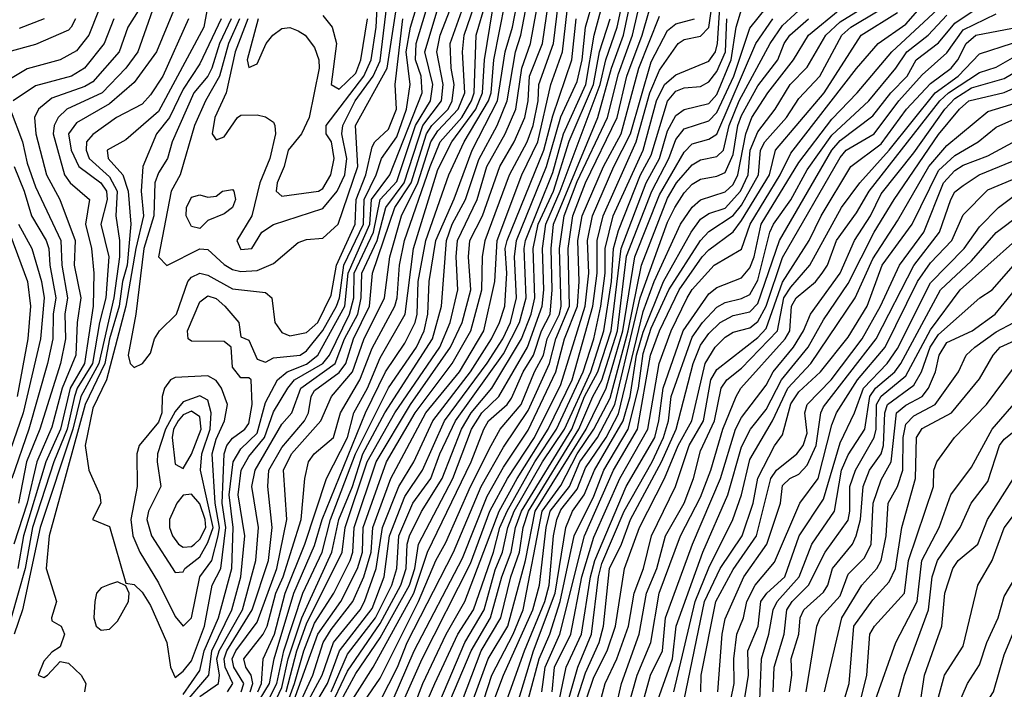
# Model space of a CAD drawing. Header units: metres. Extents: x -51132 to -49532, y -231222 to -229437.
# Tile 51 of 256: x -51089 to -51029, y -230729 to -230688. Entities that reach past the tile are written whole.
import ezdxf

# ---------------------------------------------------------------- set-up
doc = ezdxf.new("R2010")
doc.units = ezdxf.units.M
for name, color, linetype in [('CONTOUR_HALF', 8, 'Continuous'), ('CONTOUR_INDEX', 1, 'Continuous'), ('CONTOUR_INTER', 3, 'Continuous')]:
    doc.layers.add(name, color=color, linetype=linetype)

msp = doc.modelspace()

# ---------------------------------------------------------------- linework, layer by layer
at = {"layer": 'CONTOUR_HALF'}
for points, elevation in [([(-51074.509, -230728.759), (-51074.345, -230728.259), (-51074.438, -230727.759), (-51074.766, -230727.259), (-51074.884, -230726.759), (-51073.707, -230725.259), (-51073.47, -230724.759), (-51072.935, -230722.759), (-51072.497, -230721.759), (-51071.391, -230718.259), (-51071.186, -230715.759), (-51070.962, -230714.759), (-51070.617, -230714.259), (-51069.433, -230713.259), (-51069.001, -230711.759), (-51067.823, -230709.759), (-51067.08, -230707.816), (-51065.702, -230705.259), (-51065.562, -230704.759), (-51065.411, -230702.759), (-51065.097, -230701.259), (-51063.552, -230696.759), (-51062.928, -230695.259), (-51061.621, -230693.759), (-51061.016, -230692.759), (-51060.856, -230692.259), (-51060.75, -230688.759), (-51058.984, -230682.759)], 28.5), ([(-51071.08, -230730.407), (-51069.794, -230728.259), (-51069.072, -230726.259), (-51067.08, -230723.684), (-51066.34, -230721.759), (-51066.021, -230719.259), (-51065.08, -230716.853), (-51064.008, -230715.259), (-51062.669, -230712.259), (-51060.08, -230708.733), (-51059.122, -230707.259), (-51058.653, -230706.259), (-51058.277, -230704.759), (-51058.402, -230702.259), (-51058.28, -230701.259), (-51056.457, -230696.759), (-51055.58, -230693.732), (-51054.58, -230691.58), (-51054.283, -230690.259), (-51054.076, -230688.259), (-51053.068, -230684.759)], 33.5), ([(-51075.89, -230728.759), (-51075.558, -230728.259), (-51076.035, -230727.259), (-51076.094, -230726.759), (-51075.919, -230726.259), (-51074.38, -230723.759), (-51073.392, -230720.759), (-51073.157, -230718.759), (-51073.422, -230716.259), (-51073.369, -230715.259), (-51072.58, -230713.872), (-51071.197, -230712.259), (-51070.948, -230711.759), (-51070.793, -230710.759), (-51070.58, -230710.405), (-51069.08, -230709.311), (-51068.685, -230708.759), (-51068.208, -230707.259), (-51067.242, -230705.259), (-51067.061, -230703.259), (-51065.7, -230699.259), (-51064.706, -230697.759), (-51063.76, -230694.759), (-51063.442, -230694.259), (-51062.454, -230693.259), (-51062.206, -230692.759), (-51062.087, -230691.759), (-51062.267, -230690.759), (-51062.324, -230689.259), (-51060.911, -230685.259)], 27.5), ([(-51079.95, -230685.759), (-51081.352, -230689.759), (-51082.078, -230690.759), (-51083.519, -230692.259), (-51085.666, -230693.259), (-51086.193, -230693.759), (-51086.452, -230694.259), (-51086.502, -230694.759), (-51085.819, -230697.259), (-51085.47, -230697.759), (-51084.301, -230698.759), (-51084.529, -230700.259), (-51084.17, -230701.759), (-51084.032, -230703.259), (-51084.074, -230705.259), (-51084.601, -230708.759), (-51085.466, -230710.259), (-51086.06, -230712.759), (-51086.943, -230714.759), (-51088.319, -230719.259), (-51088.652, -230721.259)], 27.5), ([(-51076.282, -230687.759), (-51077.58, -230690.504), (-51078.58, -230692.046), (-51079.429, -230693.759), (-51080.206, -230694.759), (-51081.037, -230696.759), (-51081.154, -230698.259), (-51081.001, -230699.759), (-51081.478, -230701.759), (-51082.07, -230705.259), (-51083.257, -230709.759), (-51084.08, -230711.486), (-51084.55, -230713.759), (-51084.324, -230715.259), (-51083.672, -230716.759), (-51083.604, -230717.259), (-51084.103, -230718.259), (-51083.08, -230718.689), (-51082.08, -230722.136), (-51081.58, -230722.224), (-51081.08, -230722.69), (-51080.58, -230723.501), (-51079.577, -230725.759), (-51079.361, -230727.259), (-51079.08, -230727.9), (-51078.58, -230727.512), (-51078.08, -230726.876), (-51077.278, -230724.759), (-51076.829, -230722.259), (-51076.284, -230721.259), (-51075.992, -230718.759), (-51076.218, -230717.259), (-51076.096, -230714.259), (-51075.93, -230713.759), (-51075.58, -230713.299), (-51074.821, -230712.759), (-51074.58, -230712.411), (-51074.387, -230711.259), (-51074.442, -230709.759), (-51074.58, -230709.632), (-51075.08, -230709.625), (-51075.58, -230708.991), (-51075.659, -230707.759), (-51076.08, -230707.417), (-51078.08, -230707.388), (-51078.274, -230707.259), (-51078.326, -230706.759), (-51077.58, -230705.001), (-51077.08, -230704.626), (-51076.58, -230704.791), (-51076.039, -230705.259), (-51075.206, -230706.259), (-51075.08, -230707.124), (-51074.58, -230707.338), (-51074.08, -230708.489), (-51073.58, -230708.684), (-51073.08, -230708.416), (-51071.463, -230708.259), (-51071.08, -230707.991), (-51070.08, -230706.748), (-51069.241, -230705.259), (-51069.058, -230704.759), (-51068.803, -230702.759), (-51067.61, -230700.259), (-51067.563, -230698.759), (-51066.829, -230697.259), (-51066.503, -230696.259), (-51065.58, -230694.936), (-51064.991, -230693.259), (-51064.76, -230691.759), (-51065, -230689.759), (-51064.743, -230688.259), (-51063.991, -230685.759)], 25.5), ([(-51068.916, -230730.259), (-51067.012, -230727.259), (-51064.535, -230722.759), (-51063.703, -230720.259), (-51061.036, -230714.759), (-51060.276, -230712.759), (-51059.99, -230712.259), (-51058.844, -230711.259), (-51058.58, -230710.879), (-51057.869, -230709.259), (-51057.251, -230708.259), (-51056.762, -230706.759), (-51056.235, -230705.759), (-51056.107, -230704.259), (-51056.177, -230701.759), (-51056.026, -230700.259), (-51053.34, -230693.759), (-51052.497, -230690.759), (-51051.766, -230688.759), (-51051.13, -230685.759)], 35.5), ([(-51066.58, -230729.324), (-51065.54, -230727.259), (-51064.944, -230725.759), (-51062.116, -230720.259), (-51060.443, -230716.259), (-51059.08, -230713.863), (-51057.58, -230711.614), (-51056.276, -230708.759), (-51055.893, -230707.259), (-51055.047, -230705.259), (-51055.139, -230701.759), (-51054.855, -230699.759), (-51054.086, -230697.759), (-51052.147, -230693.759), (-51051.568, -230691.259), (-51050.639, -230688.759), (-51049.777, -230685.759)], 36.5), ([(-51075.149, -230687.759), (-51075.819, -230689.259), (-51076.379, -230691.259), (-51077.236, -230692.759), (-51077.891, -230694.259), (-51078.77, -230697.259), (-51079.317, -230698.259), (-51080.09, -230702.259), (-51079.58, -230702.778), (-51077.58, -230701.777), (-51077.08, -230701.816), (-51076.08, -230702.729), (-51075.58, -230703.025), (-51075.08, -230703.153), (-51074.08, -230703.099), (-51073.08, -230702.67), (-51071.58, -230701.387), (-51071.08, -230701.21), (-51070.08, -230701.125), (-51069.152, -230700.259), (-51067.939, -230696.759), (-51068.099, -230694.259), (-51066.166, -230690.759), (-51065.463, -230686.259)], 24.5), ([(-51075.148, -230731.259), (-51073.331, -230728.259), (-51073.035, -230726.759), (-51071.837, -230722.759), (-51070.58, -230719.843), (-51070.122, -230718.259), (-51067.485, -230711.759), (-51066.263, -230709.259), (-51065.08, -230707.529), (-51064.45, -230706.259), (-51064.332, -230705.759), (-51064.278, -230703.759), (-51063.807, -230701.259), (-51062.398, -230697.259), (-51061.473, -230695.259), (-51059.981, -230692.759), (-51059.834, -230692.259), (-51059.657, -230690.259), (-51058.969, -230686.759)], 29.5), ([(-51074.019, -230687.759), (-51074.679, -230690.259), (-51074.58, -230690.721), (-51074.08, -230690.491), (-51073.532, -230689.259), (-51073.131, -230688.759), (-51072.58, -230688.346), (-51072.08, -230688.289), (-51071.58, -230688.482), (-51071.15, -230688.759), (-51070.58, -230689.5), (-51070.324, -230690.259), (-51070.311, -230690.759), (-51070.922, -230693.759), (-51071.38, -230694.759), (-51072.197, -230695.759), (-51072.438, -230696.759), (-51072.869, -230697.759), (-51072.928, -230698.259), (-51072.58, -230698.561), (-51070.335, -230698.259), (-51070.08, -230698.094), (-51069.597, -230697.259), (-51069.381, -230696.259), (-51069.558, -230695.259), (-51069.887, -230694.759), (-51069.878, -230694.259), (-51067.574, -230691.259), (-51067.132, -230690.259), (-51066.828, -230688.259), (-51066.737, -230686.259)], 23.5), ([(-51072.537, -230730.259), (-51071.803, -230728.259), (-51071.244, -230726.259), (-51070.58, -230724.571), (-51069.412, -230722.759), (-51068.414, -230720.759), (-51068.261, -230720.259), (-51068.181, -230718.759), (-51066.839, -230714.759), (-51064.748, -230711.259), (-51062.307, -230707.759), (-51061.595, -230706.259), (-51061.061, -230704.259), (-51061.211, -230702.259), (-51061.118, -230701.259), (-51060.349, -230699.759), (-51059.29, -230696.759), (-51058.432, -230695.259), (-51057.781, -230693.759), (-51057.572, -230692.759), (-51057.487, -230691.259), (-51056.699, -230689.259), (-51056.328, -230686.759)], 31.5), ([(-51064.141, -230730.259), (-51063.264, -230728.259), (-51061.86, -230725.259), (-51060.911, -230723.759), (-51059.689, -230720.259), (-51059.294, -230718.759), (-51058.86, -230717.759), (-51057.16, -230714.759), (-51055.842, -230712.759), (-51054.219, -230709.259), (-51053.577, -230707.259), (-51053.152, -230705.259), (-51052.892, -230703.259), (-51052.875, -230701.759), (-51052.391, -230699.759), (-51050.58, -230695.759), (-51049.763, -230692.759), (-51049.272, -230691.759), (-51048.58, -230691.173), (-51046.58, -230690.341), (-51046.169, -230689.759), (-51046.038, -230689.259), (-51045.88, -230686.759)], 38.5), ([(-51056.198, -230731.759), (-51055.25, -230727.259), (-51054.326, -230725.259), (-51053.783, -230721.759), (-51053.518, -230720.759), (-51051.611, -230716.259), (-51049.866, -230713.259), (-51049.609, -230712.259), (-51049.357, -230710.259), (-51048.131, -230706.759), (-51046.58, -230704.522), (-51046.08, -230704.134), (-51044.58, -230703.531), (-51044.08, -230702.93), (-51043.816, -230702.259), (-51043.386, -230700.259), (-51041.08, -230696.516), (-51039.08, -230693.862), (-51037.537, -230692.259), (-51035.433, -230689.759), (-51032.08, -230686.65)], 44.5), ([(-51054.608, -230729.259), (-51054.08, -230727.611), (-51053.26, -230725.759), (-51052.99, -230724.759), (-51052.617, -230721.259), (-51051.889, -230719.759), (-51051.346, -230718.259), (-51049.451, -230714.759), (-51048.562, -230712.759), (-51047.516, -230708.759), (-51047.08, -230707.646), (-51046.58, -230706.92), (-51045.886, -230706.259), (-51045.08, -230705.842), (-51044.08, -230705.619), (-51043.58, -230705.105), (-51042.272, -230701.259), (-51039.077, -230695.759), (-51038.58, -230695.166), (-51036.58, -230693.668), (-51035.476, -230692.259), (-51034.501, -230691.259), (-51033.936, -230690.259), (-51032.58, -230689.223), (-51031.58, -230688.01), (-51029.08, -230686.322)], 45.5), ([(-51078.58, -230729.575), (-51077.017, -230727.759), (-51076.84, -230726.259), (-51075.613, -230723.759), (-51075.066, -230721.759), (-51074.834, -230719.259), (-51075.23, -230716.759), (-51075.05, -230715.259), (-51074.58, -230714.418), (-51073.623, -230713.259), (-51073.08, -230711.694), (-51072.208, -230710.259), (-51071.807, -230709.759), (-51070.08, -230708.759), (-51069.68, -230708.259), (-51068.459, -230705.759), (-51068.199, -230704.759), (-51068.165, -230703.259), (-51066.986, -230700.759), (-51066.591, -230698.759), (-51065.58, -230697.672), (-51064.442, -230694.259), (-51063.53, -230692.759), (-51063.372, -230691.759), (-51063.861, -230689.759), (-51063.118, -230687.259)], 26.5), ([(-51073.4, -230730.259), (-51072.58, -230728.503), (-51072.201, -230726.759), (-51071.364, -230724.259), (-51069.522, -230720.259), (-51069.098, -230718.259), (-51068.281, -230716.259), (-51067.641, -230714.259), (-51066.303, -230711.759), (-51063.394, -230707.259), (-51062.863, -230705.259), (-51062.552, -230701.259), (-51062.199, -230700.259), (-51061.387, -230698.759), (-51060.58, -230696.336), (-51059.468, -230694.259), (-51058.848, -230692.759), (-51058.351, -230689.759), (-51058.013, -230688.759), (-51057.728, -230687.259)], 30.5), ([(-51071.855, -230730.259), (-51070.691, -230727.759), (-51070.05, -230725.759), (-51069.58, -230724.959), (-51068.254, -230723.259), (-51067.574, -230721.759), (-51067.144, -230720.259), (-51067.032, -230718.759), (-51065.933, -230715.759), (-51063.802, -230711.759), (-51061.757, -230709.259), (-51060.278, -230706.759), (-51059.608, -230703.759), (-51059.465, -230701.259), (-51057.957, -230697.259), (-51056.989, -230695.259), (-51056.187, -230691.759), (-51055.493, -230689.759), (-51055.201, -230687.259)], 32.5), ([(-51063.581, -230732.259), (-51061.037, -230726.259), (-51059.861, -230724.259), (-51059.169, -230721.759), (-51058.601, -230720.259), (-51058.339, -230718.759), (-51057.988, -230717.759), (-51054.908, -230712.759), (-51054.139, -230710.759), (-51053.332, -230709.259), (-51052.519, -230706.759), (-51051.909, -230701.759), (-51050.393, -230697.759), (-51049.574, -230696.259), (-51049.08, -230694.578), (-51048.58, -230693.651), (-51048.08, -230693.276), (-51046.58, -230692.922), (-51046.08, -230692.364), (-51045.211, -230690.259), (-51044.907, -230688.259), (-51044.58, -230687.192)], 39.5), ([(-51058.616, -230730.759), (-51057.245, -230726.259), (-51055.92, -230722.759), (-51055.276, -230718.759), (-51054.866, -230717.759), (-51054.159, -230716.759), (-51053.542, -230715.259), (-51051.795, -230712.259), (-51051.372, -230710.759), (-51050.975, -230708.259), (-51050.58, -230706.849), (-51049.331, -230703.759), (-51047.649, -230700.759), (-51047.08, -230699.961), (-51046.58, -230699.613), (-51045.58, -230699.292), (-51044.647, -230698.259), (-51044.172, -230697.259), (-51044.06, -230695.759), (-51043.58, -230694.646), (-51042.531, -230693.259), (-51041.622, -230691.759), (-51040.58, -230690.697), (-51039.455, -230688.759), (-51038.58, -230687.937), (-51037.08, -230687.033)], 42.5), ([(-51056.734, -230728.759), (-51056.531, -230727.259), (-51055.644, -230725.259), (-51054.138, -230719.259), (-51052.378, -230715.259), (-51050.916, -230712.759), (-51050.115, -230708.259), (-51049.579, -230706.759), (-51048.37, -230704.259), (-51046.98, -230702.259), (-51046.58, -230701.831), (-51045.08, -230700.742), (-51044.58, -230700.044), (-51042.886, -230697.259), (-51042.502, -230695.759), (-51039.538, -230692.259), (-51037.287, -230688.759), (-51035.08, -230687.374)], 43.5), ([(-51085.148, -230687.759), (-51085.402, -230688.259), (-51085.58, -230688.436), (-51087.58, -230689.326), (-51091.005, -230690.259)], 29.5), ([(-51082.81, -230687.759), (-51083.405, -230689.259), (-51084.592, -230690.759), (-51085.383, -230691.259), (-51087.58, -230691.833), (-51088.932, -230692.759)], 28.5), ([(-51078.269, -230687.759), (-51079.827, -230691.259), (-51080.58, -230692.388), (-51081.08, -230692.953), (-51082.657, -230693.759), (-51084.08, -230694.796), (-51084.472, -230695.259), (-51084.497, -230695.759), (-51084.31, -230696.259), (-51083.08, -230697.377), (-51082.602, -230698.259), (-51082.69, -230699.759), (-51082.461, -230701.259), (-51082.466, -230702.259), (-51082.8, -230704.759), (-51083.728, -230708.759), (-51084.813, -230710.759), (-51085.299, -230712.759), (-51087.305, -230718.759), (-51088.362, -230723.759), (-51088.883, -230725.259)], 26.5), ([(-51070.131, -230730.759), (-51068.58, -230727.507), (-51066.58, -230724.597), (-51065.321, -230722.259), (-51065, -230721.259), (-51064.937, -230719.759), (-51064.793, -230719.259), (-51064.08, -230717.77), (-51062.819, -230715.759), (-51061.644, -230712.759), (-51061.051, -230711.759), (-51059.788, -230710.259), (-51057.971, -230707.259), (-51057.393, -230705.759), (-51057.178, -230704.759), (-51057.26, -230701.759), (-51056.956, -230700.259), (-51056.037, -230698.259), (-51055.08, -230695.21), (-51053.6, -230691.759), (-51053.222, -230689.759), (-51052.586, -230687.759)], 34.5), ([(-51065.08, -230729.13), (-51064.025, -230726.759), (-51061.08, -230720.94), (-51059.899, -230717.759), (-51058.841, -230715.759), (-51057.197, -230713.259), (-51055.58, -230710.043), (-51054.103, -230705.259), (-51053.885, -230703.259), (-51053.956, -230701.259), (-51053.656, -230699.759), (-51052.359, -230696.759), (-51051.341, -230694.759), (-51050.08, -230690.371), (-51049.08, -230688.46), (-51048.58, -230688.053), (-51047.452, -230687.759)], 37.5), ([(-51060.931, -230729.259), (-51060.017, -230726.759), (-51058.821, -230724.759), (-51057.728, -230720.759), (-51057.146, -230717.759), (-51054.049, -230712.759), (-51052.819, -230710.259), (-51051.804, -230706.759), (-51051.076, -230702.259), (-51049.58, -230698.483), (-51048.08, -230695.88), (-51047.58, -230695.378), (-51046.58, -230695.086), (-51046.08, -230694.775), (-51043.709, -230689.259), (-51042.668, -230687.759)], 40.5), ([(-51060.392, -230731.259), (-51059.077, -230727.759), (-51057.288, -230723.759), (-51056.886, -230722.259), (-51056.482, -230718.759), (-51056.236, -230717.759), (-51055.049, -230716.259), (-51054.421, -230714.759), (-51053.361, -230713.259), (-51052.304, -230711.259), (-51050.744, -230704.759), (-51049.08, -230700.141), (-51048.651, -230699.259), (-51048.08, -230698.361), (-51047.58, -230697.828), (-51047.08, -230697.527), (-51046.08, -230697.341), (-51045.58, -230697.118), (-51045.08, -230696.024), (-51044.802, -230694.259), (-51044.58, -230693.641), (-51043.58, -230691.844), (-51042.361, -230690.259), (-51041.976, -230689.259), (-51041.645, -230688.759), (-51040.495, -230687.759)], 41.5), ([(-51054.077, -230732.759), (-51052.893, -230728.259), (-51052.165, -230726.759), (-51051.463, -230724.759), (-51051.113, -230722.759), (-51050.546, -230721.259), (-51050.059, -230719.259), (-51048.605, -230716.259), (-51047.764, -230713.759), (-51046.903, -230712.259), (-51046.448, -230709.759), (-51046.08, -230709.116), (-51043.58, -230707.168), (-51043.08, -230706.635), (-51042.08, -230703.796), (-51040.47, -230701.259), (-51039.728, -230699.759), (-51037.927, -230696.759), (-51036.08, -230695.379), (-51034.523, -230693.259), (-51033.08, -230691.696), (-51031.819, -230690.759), (-51031.412, -230690.259), (-51030.893, -230689.259), (-51030.308, -230688.759), (-51028.08, -230688.333)], 46.5), ([(-51051.926, -230731.259), (-51050.939, -230727.759), (-51050.108, -230725.759), (-51049.604, -230722.759), (-51048.298, -230719.259), (-51047.08, -230716.905), (-51046.452, -230715.259), (-51045.716, -230712.759), (-51044.899, -230710.759), (-51044.615, -230710.259), (-51041.921, -230707.259), (-51041.634, -230706.759), (-51041.526, -230705.259), (-51041.256, -230704.759), (-51040.08, -230703.773), (-51039.661, -230703.259), (-51039.334, -230702.759), (-51038.801, -230701.259), (-51037.58, -230699.57), (-51036.808, -230698.259), (-51032.501, -230692.759), (-51031.968, -230692.259), (-51030.08, -230691.016), (-51029.08, -230690.705), (-51028.08, -230690.142)], 47.5), ([(-51050.914, -230732.759), (-51048.787, -230726.759), (-51048.559, -230724.759), (-51046.928, -230720.259), (-51045.423, -230716.759), (-51044.58, -230713.826), (-51044.031, -230712.759), (-51043.08, -230711.563), (-51042.139, -230709.759), (-51040.512, -230707.759), (-51039.58, -230706.101), (-51038.08, -230703.876), (-51036.493, -230700.759), (-51035.293, -230698.759), (-51032.58, -230694.802), (-51031.304, -230693.259), (-51030.741, -230692.759), (-51028.58, -230692.248), (-51027.08, -230691.584)], 48.5), ([(-51089.126, -230693.259), (-51088.363, -230695.259), (-51088.08, -230696.546), (-51087.58, -230697.997), (-51086.031, -230701.259), (-51085.978, -230702.759), (-51085.628, -230704.759), (-51085.787, -230705.759), (-51085.762, -230707.259), (-51086.062, -230708.759), (-51087.314, -230712.759), (-51088.13, -230714.759), (-51088.614, -230717.259)], 28.5), ([(-51048.067, -230729.259), (-51046.827, -230723.259), (-51045.876, -230721.259), (-51044.55, -230719.259), (-51043.871, -230717.259), (-51043.58, -230715.755), (-51042.58, -230713.772), (-51042.08, -230713.113), (-51041.58, -230711.206), (-51041.08, -230710.483), (-51039.765, -230709.259), (-51038.08, -230707.149), (-51036.933, -230705.259), (-51036.023, -230702.759), (-51034.18, -230700.259), (-51032.58, -230696.993), (-51031.58, -230696.08), (-51030.171, -230695.259), (-51029.08, -230694.359), (-51027.746, -230693.759)], 49.5), ([(-51046.022, -230728.759), (-51045.762, -230725.259), (-51045.58, -230724.323), (-51044.445, -230721.759), (-51043.036, -230719.759), (-51042.211, -230717.259), (-51042.08, -230716.188), (-51041.646, -230715.759), (-51041.08, -230715.5), (-51040.58, -230714.947), (-51040.042, -230713.759), (-51039.753, -230711.759), (-51039.58, -230711.408), (-51036.378, -230707.259), (-51034.08, -230702.795), (-51032.528, -230700.759), (-51031.839, -230698.759), (-51031.58, -230698.307), (-51031.08, -230697.909), (-51030.1, -230697.259), (-51028.08, -230696.434)], 50.5), ([(-51044.486, -230729.759), (-51044.16, -230727.759), (-51044.191, -230726.259), (-51043.562, -230724.759), (-51043.399, -230723.259), (-51043.037, -230722.759), (-51041.951, -230721.759), (-51041.064, -230719.259), (-51039.58, -230717.032), (-51038.58, -230713.593), (-51037.698, -230711.759), (-51037.154, -230710.259), (-51035.718, -230708.759), (-51035.08, -230707.834), (-51033.08, -230703.85), (-51031.029, -230701.759), (-51030.08, -230700.43), (-51028.926, -230699.259), (-51026.274, -230697.259)], 51.5), ([(-51076.188, -230698.259), (-51075.58, -230698.158), (-51075.5, -230698.259), (-51075.404, -230698.759), (-51075.589, -230699.259), (-51076.08, -230699.645), (-51077.08, -230700.041), (-51077.58, -230700.541), (-51078.08, -230700.413), (-51078.413, -230699.759), (-51078.374, -230699.259), (-51078.08, -230698.625), (-51077.58, -230698.488), (-51077.08, -230698.618), (-51076.58, -230698.568), (-51076.188, -230698.259)], 24.5), ([(-51088.607, -230700.259), (-51087.801, -230701.759), (-51087.215, -230703.759), (-51087.052, -230704.759), (-51087.269, -230707.259), (-51088.331, -230711.759), (-51089.702, -230715.759)], 29.5), ([(-51042.657, -230728.759), (-51042.6, -230727.259), (-51041.988, -230725.259), (-51041.821, -230723.759), (-51041.505, -230723.259), (-51040.505, -230722.259), (-51039.486, -230720.259), (-51038.08, -230718.302), (-51037.974, -230717.759), (-51037.985, -230716.259), (-51037.648, -230715.259), (-51036.492, -230713.259), (-51036.375, -230712.759), (-51036.349, -230711.259), (-51036.08, -230710.756), (-51034.58, -230709.513), (-51033.08, -230706.697), (-51031.257, -230704.259), (-51027.895, -230701.259)], 52.5), ([(-51040.634, -230728.759), (-51040.002, -230724.759), (-51039.781, -230724.259), (-51038.58, -230722.917), (-51038.08, -230721.595), (-51037.08, -230720.593), (-51036.677, -230719.759), (-51036.559, -230717.259), (-51036.08, -230715.853), (-51035.475, -230714.759), (-51035.147, -230711.759), (-51034.58, -230711.293), (-51033.58, -230710.77), (-51033.188, -230710.259), (-51032.771, -230709.259), (-51032.538, -230708.259), (-51032.08, -230707.485), (-51030.534, -230706.759), (-51029.124, -230705.759), (-51027.58, -230703.867)], 53.5), ([(-51038.779, -230730.759), (-51038.024, -230728.259), (-51037.739, -230724.759), (-51036.58, -230723.156), (-51035.58, -230722.067), (-51035.212, -230721.259), (-51034.817, -230718.759), (-51033.987, -230715.759), (-51033.926, -230713.259), (-51033.58, -230712.723), (-51031.786, -230711.759), (-51030.08, -230709.693), (-51029.256, -230708.259), (-51028.824, -230707.759), (-51027.08, -230706.979)], 54.5), ([(-51077.58, -230710.736), (-51078.58, -230711.094), (-51079.08, -230711.689), (-51079.671, -230712.759), (-51080.144, -230714.259), (-51080.18, -230714.759), (-51079.954, -230716.259), (-51080.69, -230717.759), (-51080.802, -230718.259), (-51080.524, -230719.259), (-51079.08, -230721.503), (-51078.58, -230721.461), (-51078.483, -230721.259), (-51077.58, -230720.534), (-51077.08, -230719.668), (-51076.754, -230718.759), (-51077.538, -230715.259), (-51077.443, -230714.259), (-51076.939, -230712.759), (-51076.876, -230711.759), (-51077.08, -230710.984), (-51077.58, -230710.736)], 24.5), ([(-51036.426, -230729.259), (-51035.179, -230725.759), (-51033.879, -230723.259), (-51033.597, -230720.759), (-51032.55, -230718.759), (-51031.822, -230716.759), (-51030.58, -230715.066), (-51029.318, -230712.759), (-51027.592, -230710.759)], 55.5), ([(-51033.971, -230731.259), (-51033.444, -230727.759), (-51032.384, -230724.759), (-51032.199, -230722.759), (-51031.7, -230721.259), (-51031.388, -230720.759), (-51030.193, -230719.759), (-51029.596, -230718.259), (-51028.007, -230715.759)], 56.5), ([(-51083.08, -230722.233), (-51083.58, -230722.433), (-51083.865, -230722.759), (-51083.965, -230723.259), (-51084.033, -230724.259), (-51083.881, -230724.759), (-51083.58, -230725.006), (-51083.08, -230724.949), (-51082.58, -230724.465), (-51081.913, -230723.259), (-51081.877, -230722.759), (-51082.08, -230722.308), (-51082.58, -230722.063), (-51083.08, -230722.233)], 25.5), ([(-51030.521, -230759.759), (-51030.006, -230758.759), (-51029.717, -230756.759), (-51028.929, -230754.259), (-51028.903, -230751.259), (-51029.425, -230749.259), (-51029.773, -230745.759), (-51030.325, -230743.759), (-51031.218, -230741.259), (-51031.267, -230739.259), (-51031.607, -230737.759), (-51031.642, -230736.759), (-51032.03, -230735.259), (-51031.778, -230733.259), (-51031.888, -230731.759), (-51031.472, -230729.759), (-51030.82, -230728.259), (-51030.08, -230727.115), (-51029.64, -230725.759), (-51028.945, -230724.259), (-51028.58, -230722.965), (-51027.866, -230721.759)], 57.5)]:
    msp.add_lwpolyline(points, dxfattribs=dict(at, elevation=elevation))
at = {"layer": 'CONTOUR_INDEX'}
for points, elevation in [([(-51069.08, -230729.513), (-51068.08, -230727.655), (-51066.58, -230725.466), (-51064.807, -230722.259), (-51064.485, -230721.259), (-51064.261, -230719.759), (-51062.17, -230715.759), (-51061.016, -230712.759), (-51060.403, -230711.759), (-51059.356, -230710.759), (-51057.618, -230707.759), (-51056.719, -230705.259), (-51056.624, -230704.259), (-51056.706, -230701.759), (-51056.505, -230700.259), (-51055.627, -230698.259), (-51053.182, -230691.759), (-51052.849, -230690.259), (-51052.163, -230688.259), (-51051.401, -230684.759)], 35), ([(-51061.58, -230729.271), (-51060.44, -230726.259), (-51059.234, -230724.259), (-51058.629, -230721.759), (-51058.111, -230720.259), (-51057.875, -230718.759), (-51057.559, -230717.759), (-51054.479, -230712.759), (-51053.643, -230710.759), (-51053.08, -230709.783), (-51052.134, -230706.759), (-51051.58, -230702.214), (-51050.048, -230698.259), (-51048.999, -230696.259), (-51048.58, -230695.103), (-51048.08, -230694.46), (-51046.58, -230693.975), (-51046.08, -230693.46), (-51045.049, -230691.259), (-51044.08, -230688.324), (-51041.608, -230685.259)], 40), ([(-51074.131, -230730.759), (-51072.891, -230728.259), (-51072.449, -230726.259), (-51071.299, -230722.759), (-51070.131, -230720.259), (-51069.61, -230718.259), (-51068.082, -230714.259), (-51066.08, -230710.234), (-51064.382, -230707.759), (-51063.912, -230706.759), (-51063.676, -230705.759), (-51063.607, -230703.759), (-51063.193, -230701.259), (-51062.08, -230698.721), (-51060.978, -230695.759), (-51059.441, -230692.759), (-51058.974, -230689.759), (-51058.528, -230688.259), (-51058.147, -230686.259)], 30), ([(-51087.051, -230687.759), (-51088.58, -230688.337)], 30), ([(-51075.661, -230687.759), (-51076.383, -230689.259), (-51076.843, -230690.759), (-51077.091, -230691.259), (-51077.928, -230692.259), (-51079.262, -230695.259), (-51079.548, -230696.259), (-51080.08, -230697.13), (-51080.304, -230697.759), (-51080.375, -230699.759), (-51080.991, -230701.759), (-51081.471, -230705.759), (-51081.927, -230708.259), (-51081.822, -230708.759), (-51081.58, -230709.006), (-51081.059, -230708.759), (-51080.58, -230708.125), (-51080.331, -230707.259), (-51080.023, -230706.759), (-51078.984, -230705.759), (-51078.3, -230703.759), (-51078.08, -230703.505), (-51077.58, -230703.256), (-51077.08, -230703.373), (-51075.58, -230704.213), (-51073.58, -230704.439), (-51073.19, -230704.759), (-51072.999, -230706.259), (-51072.58, -230706.862), (-51072.08, -230707.079), (-51071.08, -230706.864), (-51070.377, -230706.259), (-51069.58, -230704.591), (-51069.242, -230702.759), (-51068.111, -230700.259), (-51068.044, -230698.759), (-51067.457, -230697.259), (-51067.08, -230695.549), (-51066.92, -230695.259), (-51066.08, -230694.479), (-51065.597, -230693.259), (-51065.672, -230691.759), (-51065.217, -230687.759)], 25), ([(-51055.115, -230729.259), (-51054.55, -230727.259), (-51053.719, -230725.259), (-51053.287, -230721.759), (-51053.08, -230720.944), (-51051.725, -230717.759), (-51050.021, -230714.759), (-51049.325, -230713.259), (-51049.032, -230712.259), (-51048.872, -230710.759), (-51047.58, -230707.155), (-51046.962, -230706.259), (-51046.08, -230705.325), (-51045.58, -230705.033), (-51044.58, -230704.8), (-51044.08, -230704.557), (-51043.58, -230703.689), (-51042.862, -230700.759), (-51042.637, -230700.259), (-51041.58, -230698.779), (-51040.58, -230696.95), (-51039.08, -230694.854), (-51036.829, -230692.759), (-51035.179, -230690.759), (-51034.507, -230689.759), (-51033.206, -230688.759), (-51032.08, -230687.536)], 45), ([(-51047.053, -230728.759), (-51047.035, -230727.759), (-51046.146, -230723.259), (-51045.08, -230721.302), (-51043.663, -230719.259), (-51042.798, -230715.759), (-51042.458, -230715.259), (-51041.206, -230714.259), (-51040.83, -230713.759), (-51040.58, -230713.01), (-51040.719, -230711.759), (-51040.584, -230711.259), (-51039.11, -230709.759), (-51037.238, -230707.259), (-51036.108, -230705.259), (-51034.965, -230702.759), (-51033.47, -230700.759), (-51032.271, -230697.759), (-51031.58, -230696.993), (-51031.08, -230696.674), (-51029.58, -230696.11), (-51027.58, -230695.028)], 50), ([(-51089.54, -230699.759), (-51088.058, -230703.759), (-51087.875, -230705.259), (-51088.038, -230707.259), (-51088.692, -230710.759)], 30), ([(-51079.08, -230709.62), (-51079.361, -230709.759), (-51079.717, -230710.259), (-51079.864, -230710.759), (-51079.89, -230711.759), (-51080.08, -230712.326), (-51081.262, -230713.759), (-51081.418, -230714.259), (-51081.386, -230716.259), (-51081.783, -230718.259), (-51081.656, -230719.259), (-51081.216, -230720.259), (-51080.08, -230722.13), (-51079.08, -230724.177), (-51078.58, -230724.772), (-51078.08, -230724.264), (-51077.563, -230721.759), (-51076.837, -230720.759), (-51076.465, -230719.259), (-51076.371, -230718.759), (-51076.642, -230717.259), (-51076.822, -230714.259), (-51076.58, -230713.378), (-51076.068, -230712.259), (-51075.889, -230711.259), (-51076.244, -230710.259), (-51076.58, -230709.784), (-51077.08, -230709.502), (-51079.08, -230709.62)], 25), ([(-51038.068, -230732.259), (-51036.947, -230727.759), (-51036.758, -230725.259), (-51036.487, -230724.759), (-51034.65, -230722.759), (-51034.42, -230720.759), (-51032.893, -230716.259), (-51032.859, -230715.259), (-51032.681, -230714.759), (-51031.613, -230713.259), (-51029.668, -230711.259), (-51028.08, -230709.133)], 55)]:
    msp.add_lwpolyline(points, dxfattribs=dict(at, elevation=elevation))
at = {"layer": 'CONTOUR_INTER'}
for points, elevation in [([(-51069.568, -230728.759), (-51068.58, -230726.48), (-51066.865, -230724.259), (-51065.885, -230722.259), (-51065.575, -230721.259), (-51065.445, -230719.259), (-51064.594, -230717.259), (-51063.505, -230715.759), (-51062.957, -230714.259), (-51062.002, -230712.259), (-51059.08, -230708.172), (-51058.101, -230706.259), (-51057.706, -230704.759), (-51057.828, -230701.759), (-51057.733, -230701.259), (-51056.08, -230697.113), (-51055.43, -230694.759), (-51054.065, -230691.759), (-51053.555, -230688.759), (-51052.479, -230684.759)], 34), ([(-51077.58, -230729.048), (-51076.428, -230728.259), (-51076.378, -230727.759), (-51076.534, -230726.759), (-51076.392, -230726.259), (-51074.983, -230723.759), (-51074.16, -230720.759), (-51074.008, -230718.759), (-51074.403, -230716.259), (-51074.204, -230715.259), (-51072.58, -230712.451), (-51071.971, -230711.759), (-51071.422, -230710.259), (-51069.338, -230708.759), (-51068.754, -230707.259), (-51067.956, -230705.759), (-51067.741, -230704.759), (-51067.702, -230703.259), (-51066.78, -230701.259), (-51066.252, -230699.259), (-51065.132, -230697.759), (-51063.991, -230694.259), (-51062.861, -230692.759), (-51062.759, -230691.759), (-51063.13, -230689.759), (-51062.942, -230688.759), (-51061.58, -230685.231)], 27), ([(-51075.047, -230728.759), (-51074.901, -230728.259), (-51075.499, -230727.259), (-51075.599, -230726.759), (-51075.374, -230726.259), (-51074.08, -230724.52), (-51072.88, -230721.259), (-51072.263, -230718.259), (-51072.486, -230715.259), (-51071.99, -230714.259), (-51070.212, -230712.259), (-51069.552, -230710.759), (-51068.28, -230709.259), (-51067.58, -230707.302), (-51066.324, -230704.759), (-51066, -230702.259), (-51065.288, -230699.759), (-51064.289, -230697.759), (-51063.501, -230695.259), (-51063.08, -230694.574), (-51061.833, -230693.259), (-51061.423, -230692.259), (-51061.568, -230689.759), (-51061.475, -230688.759), (-51060.278, -230685.259)], 28), ([(-51068.58, -230730.845), (-51066.58, -230727.936), (-51064.245, -230723.259), (-51063.193, -230720.759), (-51062.58, -230719.668), (-51061.091, -230716.259), (-51059.837, -230713.759), (-51059.288, -230712.759), (-51058.001, -230711.259), (-51057.186, -230709.259), (-51056.645, -230708.259), (-51056.421, -230707.259), (-51055.671, -230705.759), (-51055.564, -230705.259), (-51055.664, -230701.759), (-51055.385, -230699.759), (-51054.58, -230697.671), (-51052.751, -230693.759), (-51052.08, -230691.11), (-51051.217, -230688.759), (-51050.58, -230685.924)], 36), ([(-51078.58, -230728.935), (-51077.58, -230727.457), (-51077.3, -230726.259), (-51076.442, -230724.259), (-51075.613, -230721.259), (-51075.537, -230718.759), (-51075.78, -230716.759), (-51075.534, -230714.759), (-51075.08, -230713.958), (-51074.08, -230712.994), (-51073.58, -230711.144), (-51072.833, -230709.759), (-51072.25, -230709.259), (-51071.08, -230708.803), (-51070.379, -230708.259), (-51068.735, -230705.259), (-51068.546, -230703.259), (-51067.21, -230700.259), (-51067.107, -230698.759), (-51066.007, -230697.259), (-51064.033, -230692.259), (-51064.084, -230691.259), (-51064.435, -230690.259), (-51064.393, -230689.259), (-51063.58, -230686.556)], 26), ([(-51074.645, -230687.759), (-51075.418, -230689.759), (-51075.961, -230692.259), (-51076.649, -230693.759), (-51076.813, -230694.759), (-51076.58, -230695.119), (-51076.08, -230694.939), (-51075.287, -230693.759), (-51075.08, -230693.627), (-51074.08, -230693.598), (-51073.58, -230693.72), (-51073.08, -230694.048), (-51073, -230694.259), (-51072.971, -230694.759), (-51073.31, -230696.259), (-51073.913, -230697.759), (-51074.397, -230699.759), (-51075.32, -230701.259), (-51075.08, -230701.821), (-51074.408, -230701.759), (-51073.794, -230700.759), (-51073.08, -230700.29), (-51070.08, -230699.313), (-51069.199, -230698.259), (-51068.733, -230697.259), (-51068.627, -230696.259), (-51068.92, -230694.759), (-51068.866, -230694.259), (-51068.119, -230692.759), (-51067.008, -230691.259), (-51066.58, -230690.319), (-51066.098, -230686.259)], 24), ([(-51072.201, -230730.259), (-51070.379, -230725.259), (-51068.975, -230723.259), (-51067.964, -230721.259), (-51067.664, -230720.259), (-51067.619, -230718.759), (-51066.208, -230714.759), (-51064.457, -230711.759), (-51062.209, -230708.759), (-51061.06, -230706.759), (-51060.395, -230704.259), (-51060.349, -230702.259), (-51060.192, -230701.259), (-51058.712, -230697.259), (-51057.626, -230695.259), (-51057.271, -230694.259), (-51056.967, -230692.759), (-51056.93, -230691.759), (-51056.039, -230689.259), (-51055.731, -230686.759)], 32), ([(-51065.137, -230731.259), (-51063.982, -230728.259), (-51062.569, -230725.259), (-51061.423, -230723.259), (-51059.343, -230717.759), (-51058.249, -230715.759), (-51056.364, -230712.759), (-51054.901, -230709.759), (-51053.627, -230705.259), (-51053.369, -230703.259), (-51053.371, -230701.259), (-51053.008, -230699.759), (-51050.99, -230695.259), (-51050.162, -230692.259), (-51049.58, -230690.879), (-51048.436, -230689.259), (-51048.08, -230689.023), (-51047.08, -230688.82), (-51046.58, -230688.283), (-51046.289, -230686.259)], 38), ([(-51060.28, -230729.259), (-51059.779, -230727.759), (-51058.481, -230725.259), (-51057.877, -230723.759), (-51056.719, -230717.759), (-51055.58, -230716.184), (-51054.599, -230714.259), (-51053.578, -230712.759), (-51052.58, -230710.867), (-51051.489, -230706.759), (-51050.664, -230702.759), (-51049.08, -230698.692), (-51048.531, -230697.759), (-51047.58, -230696.662), (-51047.08, -230696.345), (-51046.08, -230696.139), (-51045.679, -230695.759), (-51045.334, -230694.259), (-51044.717, -230692.759), (-51042.833, -230689.259), (-51042.08, -230688.171), (-51040.58, -230686.776)], 41), ([(-51056.116, -230728.759), (-51055.974, -230727.259), (-51054.984, -230725.259), (-51054.307, -230721.759), (-51053.58, -230719.339), (-51051.983, -230715.759), (-51050.294, -230712.759), (-51049.592, -230708.759), (-51048.865, -230706.759), (-51047.894, -230704.759), (-51047.58, -230704.243), (-51046.25, -230702.759), (-51044.58, -230701.8), (-51044.049, -230700.259), (-51042.232, -230697.259), (-51041.58, -230695.938), (-51037.58, -230690.79), (-51036.263, -230689.259), (-51034.58, -230688.088), (-51033.414, -230686.759)], 44), ([(-51083.745, -230687.259), (-51084.328, -230688.759), (-51085.08, -230689.71), (-51086.08, -230690.251), (-51088.08, -230690.807), (-51090.08, -230691.982)], 29), ([(-51079.168, -230687.259), (-51080.216, -230689.759), (-51081.58, -230691.632), (-51083.08, -230692.945), (-51085.08, -230694.083), (-51085.577, -230694.759), (-51085.407, -230695.759), (-51084.942, -230696.759), (-51083.598, -230697.759), (-51083.266, -230698.259), (-51083.21, -230698.759), (-51083.6, -230700.259), (-51083.122, -230702.259), (-51083.306, -230704.759), (-51083.69, -230706.259), (-51084.108, -230708.759), (-51085.034, -230710.259), (-51085.212, -230710.759), (-51085.66, -230712.759), (-51086.472, -230714.759), (-51087.758, -230718.759), (-51088.216, -230721.259), (-51089.054, -230724.259)], 27), ([(-51081.324, -230687.259), (-51081.955, -230688.259), (-51082.481, -230689.759), (-51084.08, -230691.597), (-51084.58, -230691.886), (-51086.58, -230692.58), (-51087.395, -230693.259), (-51087.632, -230693.759), (-51087.552, -230694.759), (-51086.918, -230697.259), (-51086.097, -230698.759), (-51085.174, -230701.259), (-51085.23, -230702.759), (-51084.815, -230704.759), (-51085.04, -230706.259), (-51085.128, -230708.259), (-51085.959, -230710.259), (-51086.58, -230712.642), (-51087.497, -230714.759), (-51088.097, -230717.259), (-51088.891, -230719.759)], 28), ([(-51077.143, -230687.259), (-51077.324, -230688.259), (-51080.08, -230693.411), (-51082.08, -230695.119), (-51083.224, -230695.759), (-51083.148, -230696.259), (-51082.253, -230697.259), (-51081.935, -230698.259), (-51081.778, -230700.259), (-51082.004, -230702.759), (-51082.279, -230703.759), (-51082.483, -230705.259), (-51083.067, -230707.259), (-51083.357, -230708.759), (-51084.56, -230711.259), (-51086.75, -230719.259), (-51086.932, -230721.259), (-51086.298, -230723.259), (-51086.616, -230724.259), (-51086.58, -230724.44), (-51086.016, -230724.759), (-51085.821, -230725.259), (-51086.08, -230726.029), (-51086.58, -230726.343), (-51087.08, -230726.898), (-51087.425, -230727.759), (-51087.08, -230727.891), (-51086.846, -230727.759), (-51086.08, -230726.92), (-51085.58, -230727.016), (-51084.808, -230727.759), (-51084.511, -230728.259), (-51084.59, -230728.759)], 26), ([(-51074.03, -230728.759), (-51073.825, -230728.259), (-51073.722, -230726.759), (-51073.018, -230725.259), (-51072.38, -230722.759), (-51071.18, -230719.759), (-51069.862, -230715.759), (-51068.584, -230713.259), (-51068.186, -230711.759), (-51067.368, -230710.259), (-51066.58, -230708.41), (-51065.059, -230705.759), (-51064.549, -230701.759), (-51063.08, -230696.938), (-51062.22, -230695.259), (-51060.761, -230693.259), (-51060.346, -230692.259), (-51060.238, -230690.259), (-51059.742, -230687.259)], 29), ([(-51072.315, -230728.759), (-51071.665, -230726.259), (-51071.08, -230724.625), (-51068.899, -230720.259), (-51068.715, -230718.759), (-51067.37, -230714.759), (-51065.688, -230711.759), (-51062.956, -230707.759), (-51062.334, -230706.259), (-51061.853, -230704.259), (-51061.953, -230702.259), (-51061.88, -230701.259), (-51060.679, -230698.759), (-51060.084, -230696.759), (-51058.97, -230694.759), (-51058.328, -230693.259), (-51057.962, -230690.759), (-51057.441, -230689.259), (-51057.06, -230687.259)], 31), ([(-51059.577, -230731.259), (-51057.794, -230726.259), (-51056.56, -230723.259), (-51056.287, -230722.259), (-51056.036, -230719.259), (-51055.83, -230718.259), (-51055.58, -230717.669), (-51054.58, -230716.414), (-51054.08, -230715.118), (-51052.827, -230713.259), (-51052.08, -230711.825), (-51050.58, -230705.581), (-51049.9, -230703.759), (-51048.292, -230700.259), (-51047.58, -230699.237), (-51047.08, -230698.794), (-51045.58, -230698.29), (-51045.08, -230697.844), (-51044.804, -230697.259), (-51044.316, -230694.759), (-51043.954, -230693.759), (-51042.984, -230692.259), (-51041.406, -230690.259), (-51040.493, -230688.759), (-51038.58, -230687.168)], 42), ([(-51058.08, -230731.141), (-51056.897, -230726.759), (-51056.251, -230725.259), (-51055.621, -230723.259), (-51054.767, -230719.259), (-51053.58, -230716.833), (-51052.956, -230715.259), (-51051.485, -230712.759), (-51050.852, -230710.259), (-51050.58, -230708.146), (-51050.08, -230706.605), (-51048.998, -230704.259), (-51047.08, -230701.262), (-51046.58, -230700.716), (-51045.08, -230699.742), (-51044.58, -230699.101), (-51043.537, -230697.259), (-51043.429, -230695.759), (-51043.16, -230695.259), (-51041.838, -230693.759), (-51041.08, -230692.62), (-51039.818, -230691.259), (-51038.465, -230688.759), (-51037.923, -230688.259), (-51036.265, -230687.259)], 43), ([(-51071.483, -230730.259), (-51070.111, -230727.759), (-51069.439, -230725.759), (-51067.811, -230723.759), (-51067.541, -230723.259), (-51066.836, -230721.259), (-51066.453, -230718.759), (-51065.454, -230716.259), (-51064.544, -230714.759), (-51063.382, -230712.259), (-51061.081, -230709.259), (-51059.799, -230707.259), (-51059.311, -230706.259), (-51058.991, -230705.259), (-51058.882, -230703.259), (-51058.975, -230701.759), (-51058.861, -230701.259), (-51056.618, -230695.759), (-51056.08, -230693.665), (-51054.925, -230690.259), (-51054.646, -230687.759)], 33), ([(-51070.08, -230687.559), (-51069.511, -230688.259), (-51069.256, -230689.259), (-51069.575, -230691.759), (-51069.08, -230692.032), (-51068.08, -230691.067), (-51067.759, -230690.259), (-51067.36, -230687.759)], 23), ([(-51066.238, -230730.259), (-51064.514, -230726.259), (-51061.58, -230720.613), (-51060.08, -230716.844), (-51059.08, -230715.07), (-51057.58, -230712.824), (-51055.886, -230709.259), (-51055.36, -230707.259), (-51054.569, -230705.259), (-51054.465, -230703.759), (-51054.547, -230701.259), (-51054.287, -230699.759), (-51052.984, -230696.759), (-51051.91, -230694.759), (-51050.839, -230690.759), (-51049.58, -230687.594)], 37), ([(-51063.975, -230731.759), (-51061.437, -230725.759), (-51060.259, -230723.759), (-51059.58, -230721.333), (-51059.13, -230720.259), (-51058.81, -230718.759), (-51058.42, -230717.759), (-51056.692, -230714.759), (-51055.358, -230712.759), (-51053.766, -230709.259), (-51052.968, -230706.759), (-51052.492, -230703.759), (-51052.382, -230701.759), (-51052.08, -230700.66), (-51050.736, -230697.259), (-51050.08, -230696.068), (-51049.08, -230692.781), (-51048.58, -230692.164), (-51048.08, -230691.968), (-51047.08, -230691.871), (-51046.58, -230691.596), (-51046.08, -230690.968), (-51045.558, -230689.759), (-51045.47, -230687.759)], 39), ([(-51054.036, -230729.259), (-51053.58, -230727.866), (-51052.759, -230726.259), (-51052.251, -230724.759), (-51051.704, -230721.259), (-51050.792, -230718.759), (-51049.261, -230715.759), (-51048.44, -230713.759), (-51047.608, -230712.259), (-51046.79, -230708.759), (-51046.178, -230707.759), (-51045.58, -230707.157), (-51045.08, -230706.846), (-51044.08, -230706.576), (-51043.58, -230706.207), (-51043.08, -230705.26), (-51042.08, -230702.306), (-51038.58, -230696.21), (-51038.208, -230695.759), (-51036.507, -230694.759), (-51034.991, -230692.759), (-51033.58, -230691.16), (-51032.08, -230689.83), (-51031.08, -230688.426), (-51029.08, -230687.443)], 46), ([(-51052.227, -230729.759), (-51051.895, -230728.259), (-51050.822, -230725.259), (-51050.377, -230722.759), (-51049.738, -230721.259), (-51049.219, -230719.259), (-51048.08, -230717.278), (-51047.501, -230715.759), (-51047.08, -230714.083), (-51046.221, -230712.259), (-51045.811, -230710.259), (-51045.465, -230709.759), (-51044.58, -230709.051), (-51042.394, -230706.759), (-51041.993, -230704.759), (-51041.58, -230704.1), (-51040.427, -230702.759), (-51038.491, -230699.259), (-51037.382, -230697.759), (-51035.579, -230695.759), (-51032.782, -230692.259), (-51031.387, -230691.259), (-51030.08, -230689.891), (-51028.08, -230689.239)], 47), ([(-51051.103, -230731.259), (-51050.114, -230727.759), (-51049.39, -230726.259), (-51049.203, -230724.259), (-51047.574, -230719.759), (-51045.856, -230715.759), (-51044.956, -230712.759), (-51044.58, -230712.045), (-51043.08, -230710.076), (-51042.644, -230709.259), (-51041.414, -230707.759), (-51040.805, -230706.759), (-51040.387, -230705.759), (-51038.58, -230703.259), (-51037.707, -230701.259), (-51036.729, -230699.759), (-51036.08, -230698.411), (-51034.08, -230695.915), (-51032.196, -230693.259), (-51031.58, -230692.604), (-51030.58, -230691.97), (-51028.58, -230691.397), (-51027.58, -230690.807)], 48), ([(-51048.701, -230728.759), (-51047.399, -230723.259), (-51046.58, -230721.206), (-51045.099, -230718.259), (-51044.588, -230716.759), (-51044.08, -230714.609), (-51042.688, -230712.259), (-51041.757, -230710.259), (-51040.358, -230708.759), (-51037.665, -230704.759), (-51036.58, -230702.389), (-51035.08, -230700.074), (-51033.169, -230696.759), (-51032.08, -230695.466), (-51029.58, -230693.398), (-51026.58, -230692.49)], 49), ([(-51088.885, -230696.759), (-51088.262, -230698.259), (-51087.815, -230699.759), (-51086.935, -230701.259), (-51086.765, -230701.759), (-51086.707, -230702.759), (-51086.347, -230704.759), (-51086.503, -230705.759), (-51086.533, -230707.259), (-51086.841, -230708.759), (-51087.984, -230712.759), (-51089.024, -230715.759)], 29), ([(-51045.228, -230729.259), (-51045.028, -230728.259), (-51045.04, -230726.759), (-51044.861, -230725.259), (-51044.464, -230724.259), (-51044.261, -230723.259), (-51043.751, -230722.259), (-51042.58, -230720.865), (-51041.026, -230717.259), (-51039.915, -230715.759), (-51039.08, -230712.499), (-51038.786, -230711.759), (-51037.514, -230709.759), (-51035.838, -230707.759), (-51033.856, -230703.759), (-51033.08, -230702.631), (-51031.773, -230701.259), (-51031.08, -230699.692), (-51029.58, -230698.172), (-51028.08, -230697.537)], 51), ([(-51043.477, -230729.759), (-51043.358, -230726.759), (-51042.911, -230725.259), (-51042.654, -230723.759), (-51042.404, -230723.259), (-51041.077, -230721.759), (-51040.297, -230719.759), (-51038.911, -230717.759), (-51038.487, -230715.259), (-51038.08, -230714.317), (-51037.066, -230712.759), (-51036.775, -230710.759), (-51036.422, -230710.259), (-51035.247, -230709.259), (-51034.877, -230708.759), (-51032.456, -230704.259), (-51030.58, -230702.499), (-51029.08, -230700.773), (-51027.58, -230699.655)], 52), ([(-51041.65, -230728.759), (-51041.513, -230727.759), (-51041.559, -230726.759), (-51041.085, -230725.259), (-51041.008, -230724.259), (-51040.787, -230723.759), (-51039.58, -230722.684), (-51039.324, -230722.259), (-51039.032, -230721.259), (-51037.817, -230719.759), (-51037.594, -230719.259), (-51037.332, -230718.259), (-51037.162, -230716.259), (-51036.782, -230715.259), (-51036.065, -230714.259), (-51035.932, -230713.759), (-51035.851, -230711.759), (-51035.69, -230711.259), (-51034.08, -230710.081), (-51033.628, -230709.259), (-51033.098, -230707.759), (-51032.58, -230706.986), (-51030.069, -230704.759), (-51029.307, -230704.259), (-51027.58, -230702.307)], 53), ([(-51039.517, -230728.759), (-51038.471, -230724.259), (-51037.247, -230722.259), (-51036.348, -230721.259), (-51036.071, -230720.759), (-51035.776, -230719.259), (-51035.647, -230717.259), (-51035.077, -230716.259), (-51034.765, -230715.259), (-51034.729, -230713.259), (-51034.58, -230712.459), (-51034.08, -230711.937), (-51032.789, -230711.259), (-51031.355, -230709.259), (-51030.889, -230708.259), (-51030.368, -230707.759), (-51029.08, -230706.831), (-51027.997, -230706.259)], 54), ([(-51078.08, -230711.66), (-51078.58, -230711.892), (-51078.886, -230712.259), (-51079.169, -230712.759), (-51079.255, -230713.259), (-51079.08, -230714.897), (-51078.58, -230715.155), (-51078.08, -230714.292), (-51077.498, -230712.759), (-51077.58, -230712.001), (-51078.08, -230711.66)], 24), ([(-51035.345, -230730.259), (-51034.662, -230727.759), (-51033.193, -230723.759), (-51032.969, -230721.759), (-51032.647, -230720.759), (-51031.258, -230718.759), (-51030.603, -230717.259), (-51029.58, -230715.952), (-51028.875, -230713.759), (-51028.58, -230713.377), (-51027.58, -230712.582)], 56), ([(-51078.08, -230716.716), (-51078.58, -230716.778), (-51078.974, -230717.259), (-51079.421, -230718.259), (-51079.414, -230718.759), (-51079.234, -230719.259), (-51078.878, -230719.759), (-51078.58, -230719.947), (-51078.08, -230719.911), (-51077.904, -230719.759), (-51077.58, -230719.461), (-51077.212, -230718.759), (-51077.25, -230718.259), (-51077.58, -230717.311), (-51078.08, -230716.716)], 24), ([(-51031.58, -230759.471), (-51030.83, -230757.259), (-51030.515, -230755.259), (-51029.888, -230753.759), (-51029.911, -230751.259), (-51030.331, -230749.759), (-51030.623, -230746.259), (-51031.132, -230744.259), (-51031.762, -230742.759), (-51032.59, -230741.259), (-51032.873, -230739.759), (-51032.766, -230738.259), (-51032.845, -230737.759), (-51033.784, -230734.759), (-51033.762, -230734.259), (-51033.37, -230733.259), (-51033.08, -230732.036), (-51032.766, -230729.759), (-51032.216, -230727.759), (-51031.08, -230725.983), (-51030.18, -230722.259), (-51029.307, -230720.759), (-51028.58, -230718.77), (-51027.054, -230716.759)], 57), ([(-51028.523, -230748.759), (-51028.79, -230745.759), (-51029.894, -230742.259), (-51030.07, -230739.759), (-51030.349, -230738.259), (-51030.335, -230736.759), (-51030.661, -230734.759), (-51030.658, -230734.259), (-51030.353, -230733.259), (-51030.446, -230731.759), (-51030.345, -230730.759), (-51030.08, -230730.086), (-51029.228, -230728.759), (-51028.58, -230726.514), (-51027.65, -230724.259)], 58)]:
    msp.add_lwpolyline(points, dxfattribs=dict(at, elevation=elevation))

doc.saveas('drawing.dxf')
